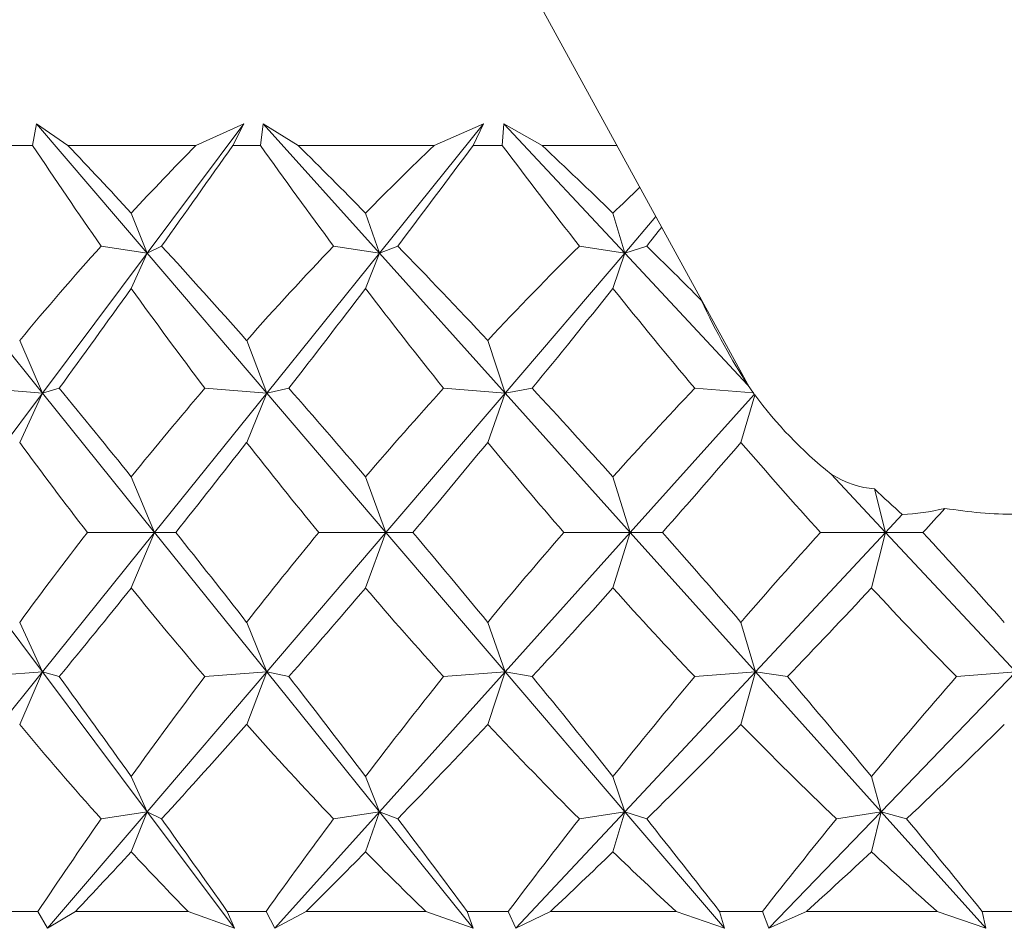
# Model space of a CAD drawing. Header units: inches. Extents: x -4.1 to 23, y -7 to 14.8.
# Tile 3 of 139: x -1.467 to -1.217, y 0.29 to 0.521. Entities that reach past the tile are written whole.
import ezdxf

# ---------------------------------------------------------------- set-up
doc = ezdxf.new("R2010")
doc.units = ezdxf.units.IN
doc.header["$MEASUREMENT"] = 0

msp = doc.modelspace()

# ---------------------------------------------------------------- linework, layer by layer
at = {"color": 7, "linetype": 'Continuous', "lineweight": 15}
for p, q in [((-1.44097, 0.7189), (-1.28164, 0.42771)), ((-1.46409, 0.48933), (-1.46307, 0.49484)), ((-1.45511, 0.48933), (-1.46307, 0.49484)), ((-1.43493, 0.46192), (-1.46307, 0.49484)), ((-1.43493, 0.46192), (-1.4103, 0.49484)), ((-1.42254, 0.48933), (-1.4103, 0.49484)), ((-1.41312, 0.48933), (-1.4103, 0.49484)), ((-1.4061, 0.48933), (-1.40538, 0.49484)), ((-1.39652, 0.48933), (-1.40538, 0.49484)), ((-1.37582, 0.46192), (-1.40538, 0.49484)), ((-1.37582, 0.46192), (-1.34933, 0.49484)), ((-1.36192, 0.48933), (-1.34933, 0.49484)), ((-1.35196, 0.48933), (-1.34933, 0.49484)), ((-1.34455, 0.48933), (-1.34413, 0.49484)), ((-1.33445, 0.48933), (-1.34413, 0.49484)), ((-1.3134, 0.46192), (-1.34413, 0.49484)), ((-1.46409, 0.48933), (-1.47066, 0.48933)), ((-1.42254, 0.48933), (-1.45511, 0.48933)), ((-1.4061, 0.48933), (-1.41312, 0.48933)), ((-1.36192, 0.48933), (-1.39652, 0.48933)), ((-1.34455, 0.48933), (-1.35196, 0.48933)), ((-1.31535, 0.48933), (-1.33445, 0.48933)), ((-1.43493, 0.46192), (-1.43898, 0.47212)), ((-1.37582, 0.46192), (-1.37936, 0.47212)), ((-1.3134, 0.46192), (-1.31639, 0.47212)), ((-1.3134, 0.46192), (-1.30544, 0.47122)), ((-1.43493, 0.46192), (-1.44662, 0.46374)), ((-1.43493, 0.46192), (-1.43126, 0.46374)), ((-1.37582, 0.46192), (-1.38749, 0.46374)), ((-1.37582, 0.46192), (-1.37117, 0.46374)), ((-1.3134, 0.46192), (-1.32494, 0.46374)), ((-1.3134, 0.46192), (-1.3078, 0.46374)), ((-1.46159, 0.4263), (-1.49026, 0.46192)), ((-1.46159, 0.4263), (-1.43493, 0.46192)), ((-1.43493, 0.46192), (-1.43898, 0.45295)), ((-1.40449, 0.4263), (-1.43493, 0.46192)), ((-1.40449, 0.4263), (-1.37582, 0.46192)), ((-1.37582, 0.46192), (-1.37936, 0.45295)), ((-1.34384, 0.4263), (-1.37582, 0.46192)), ((-1.34384, 0.4263), (-1.3134, 0.46192)), ((-1.3134, 0.46192), (-1.31639, 0.45295)), ((-1.28213, 0.42844), (-1.3134, 0.46192)), ((-1.46159, 0.4263), (-1.46738, 0.43972)), ((-1.40449, 0.4263), (-1.40961, 0.43972)), ((-1.34384, 0.4263), (-1.34826, 0.43972)), ((-1.48814, 0.39082), (-1.46159, 0.4263)), ((-1.46159, 0.4263), (-1.47732, 0.42753)), ((-1.46159, 0.4263), (-1.46738, 0.41371)), ((-1.46159, 0.4263), (-1.45731, 0.42753)), ((-1.43304, 0.39082), (-1.46159, 0.4263)), ((-1.43304, 0.39082), (-1.40449, 0.4263)), ((-1.40449, 0.4263), (-1.42025, 0.42753)), ((-1.40449, 0.4263), (-1.40961, 0.41371)), ((-1.40449, 0.4263), (-1.39887, 0.42753)), ((-1.37416, 0.39082), (-1.40449, 0.4263)), ((-1.37416, 0.39082), (-1.34384, 0.4263)), ((-1.34384, 0.4263), (-1.3595, 0.42753)), ((-1.34384, 0.4263), (-1.34826, 0.41371)), ((-1.34384, 0.4263), (-1.33692, 0.42753)), ((-1.31199, 0.39082), (-1.34384, 0.4263)), ((-1.28067, 0.42634), (-1.29557, 0.42753)), ((-1.31199, 0.39082), (-1.28043, 0.42597)), ((-1.28028, 0.42581), (-1.28382, 0.41371)), ((-1.43304, 0.39082), (-1.43898, 0.40496)), ((-1.37416, 0.39082), (-1.37936, 0.40496)), ((-1.31199, 0.39082), (-1.31639, 0.40496)), ((-1.24701, 0.39082), (-1.26087, 0.40566)), ((-1.24701, 0.39082), (-1.24982, 0.40193)), ((-1.24701, 0.39082), (-1.24276, 0.39537)), ((-1.46159, 0.35534), (-1.48814, 0.39082)), ((-1.46159, 0.35534), (-1.43304, 0.39082)), ((-1.43304, 0.39082), (-1.45014, 0.39082)), ((-1.43304, 0.39082), (-1.43898, 0.37668)), ((-1.43304, 0.39082), (-1.42766, 0.39082)), ((-1.40449, 0.35534), (-1.43304, 0.39082)), ((-1.40449, 0.35534), (-1.37416, 0.39082)), ((-1.37416, 0.39082), (-1.39123, 0.39082)), ((-1.37416, 0.39082), (-1.37936, 0.37668)), ((-1.37416, 0.39082), (-1.36735, 0.39082)), ((-1.34384, 0.35534), (-1.37416, 0.39082)), ((-1.34384, 0.35534), (-1.31199, 0.39082)), ((-1.31199, 0.39082), (-1.32888, 0.39082)), ((-1.31199, 0.39082), (-1.31639, 0.37668)), ((-1.31199, 0.39082), (-1.3038, 0.39082)), ((-1.28014, 0.35534), (-1.31199, 0.39082)), ((-1.28014, 0.35534), (-1.24701, 0.39082)), ((-1.24701, 0.39082), (-1.26359, 0.39082)), ((-1.24701, 0.39082), (-1.25059, 0.37668)), ((-1.24701, 0.39082), (-1.23751, 0.39082)), ((-1.21389, 0.35534), (-1.24701, 0.39082)), ((-1.46159, 0.35534), (-1.46738, 0.36793)), ((-1.40449, 0.35534), (-1.40961, 0.36793)), ((-1.34384, 0.35534), (-1.34826, 0.36793)), ((-1.28014, 0.35534), (-1.28382, 0.36793)), ((-1.49026, 0.31972), (-1.46159, 0.35534)), ((-1.46159, 0.35534), (-1.47732, 0.35412)), ((-1.46159, 0.35534), (-1.46738, 0.34193)), ((-1.46159, 0.35534), (-1.45731, 0.35412)), ((-1.43493, 0.31972), (-1.46159, 0.35534)), ((-1.43493, 0.31972), (-1.40449, 0.35534)), ((-1.40449, 0.35534), (-1.42025, 0.35412)), ((-1.40449, 0.35534), (-1.40961, 0.34193)), ((-1.40449, 0.35534), (-1.39887, 0.35412)), ((-1.37582, 0.31972), (-1.40449, 0.35534)), ((-1.37582, 0.31972), (-1.34384, 0.35534)), ((-1.34384, 0.35534), (-1.3595, 0.35412)), ((-1.34384, 0.35534), (-1.34826, 0.34193)), ((-1.34384, 0.35534), (-1.33692, 0.35412)), ((-1.3134, 0.31972), (-1.34384, 0.35534)), ((-1.3134, 0.31972), (-1.28014, 0.35534)), ((-1.28014, 0.35534), (-1.29557, 0.35412)), ((-1.28014, 0.35534), (-1.28382, 0.34193)), ((-1.28014, 0.35534), (-1.27198, 0.35412)), ((-1.24816, 0.31972), (-1.28014, 0.35534)), ((-1.24816, 0.31972), (-1.21389, 0.35534)), ((-1.21389, 0.35534), (-1.22897, 0.35412)), ((-1.43493, 0.31972), (-1.43898, 0.3287)), ((-1.37582, 0.31972), (-1.37936, 0.3287)), ((-1.3134, 0.31972), (-1.31639, 0.3287)), ((-1.24816, 0.31972), (-1.25059, 0.3287)), ((-1.4603, 0.29004), (-1.43493, 0.31972)), ((-1.43493, 0.31972), (-1.44662, 0.31791)), ((-1.43493, 0.31972), (-1.43898, 0.30952)), ((-1.43493, 0.31972), (-1.43126, 0.31791)), ((-1.41273, 0.29004), (-1.43493, 0.31972)), ((-1.40247, 0.29004), (-1.37582, 0.31972)), ((-1.37582, 0.31972), (-1.38749, 0.31791)), ((-1.37582, 0.31972), (-1.37936, 0.30952)), ((-1.37582, 0.31972), (-1.37117, 0.31791)), ((-1.35194, 0.29004), (-1.37582, 0.31972)), ((-1.3411, 0.29004), (-1.3134, 0.31972)), ((-1.3134, 0.31972), (-1.32494, 0.31791)), ((-1.3134, 0.31972), (-1.31639, 0.30952)), ((-1.3134, 0.31972), (-1.3078, 0.31791)), ((-1.28803, 0.29004), (-1.3134, 0.31972)), ((-1.27671, 0.29004), (-1.24816, 0.31972)), ((-1.24816, 0.31972), (-1.25949, 0.31791)), ((-1.24816, 0.31972), (-1.25059, 0.30952)), ((-1.24816, 0.31972), (-1.24166, 0.31791)), ((-1.22151, 0.29004), (-1.24816, 0.31972)), ((-1.46275, 0.29433), (-1.47199, 0.29433)), ((-1.46275, 0.29433), (-1.4603, 0.29004)), ((-1.4532, 0.29433), (-1.4603, 0.29004)), ((-1.42452, 0.29433), (-1.4532, 0.29433)), ((-1.42452, 0.29433), (-1.41273, 0.29004)), ((-1.41454, 0.29433), (-1.41273, 0.29004)), ((-1.40466, 0.29433), (-1.41454, 0.29433)), ((-1.40466, 0.29433), (-1.40247, 0.29004)), ((-1.39448, 0.29433), (-1.40247, 0.29004)), ((-1.36402, 0.29433), (-1.39448, 0.29433)), ((-1.36402, 0.29433), (-1.35194, 0.29004)), ((-1.35347, 0.29433), (-1.35194, 0.29004)), ((-1.34304, 0.29433), (-1.35347, 0.29433)), ((-1.34304, 0.29433), (-1.3411, 0.29004)), ((-1.33231, 0.29433), (-1.3411, 0.29004)), ((-1.30031, 0.29433), (-1.33231, 0.29433)), ((-1.30031, 0.29433), (-1.28803, 0.29004)), ((-1.28926, 0.29433), (-1.28803, 0.29004)), ((-1.27836, 0.29433), (-1.28926, 0.29433)), ((-1.27836, 0.29433), (-1.27671, 0.29004)), ((-1.26716, 0.29433), (-1.27671, 0.29004)), ((-1.23388, 0.29433), (-1.26716, 0.29433)), ((-1.23388, 0.29433), (-1.22151, 0.29004)), ((-1.22243, 0.29433), (-1.22151, 0.29004)), ((-1.21115, 0.29433), (-1.22243, 0.29433))]:
    msp.add_line(p, q, dxfattribs=at)
for centre, major_axis, ratio, start_param, end_param in [((-0.96405, 1.50805), (-0.08315, 1.38482), 0.574565, 2.36227, 2.389935), ((-0.96405, -0.72641), (-0.76148, 1.37901), 0.177848, 5.659573, 5.684875), ((-0.96405, -0.72641), (-0.13024, 1.38365), 0.570469, 0.446773, 0.472076), ((-0.96405, 1.50805), (0.78803, 1.38341), 0.09968, 3.915484, 3.943149), ((-0.96405, 1.50805), (-0.18646, 1.38166), 0.563067, 2.320911, 2.348576), ((-0.96405, -0.72641), (-0.74212, 1.37624), 0.217076, 5.64094, 5.666242), ((-0.96405, -0.72641), (-0.02413, 1.38557), 0.577117, 0.490366, 0.515668), ((-0.96405, 1.50805), (0.77671, 1.38145), 0.138714, 3.936598, 3.964263), ((-0.96405, 1.50805), (-0.28178, 1.37715), 0.543684, 2.285967, 2.313632), ((-0.96405, -0.72641), (-0.71836, 1.37335), 0.256359, 5.624166, 5.649468), ((-0.96405, -0.72641), (0.08315, 1.38482), 0.574565, 0.550674, 0.560206), ((-0.96405, 1.50805), (0.76148, 1.37901), 0.177848, 3.956657, 3.961931), ((-0.96405, -0.72641), (-0.13024, 1.38365), 0.570469, 0.484008, 0.516956), ((-0.96405, -0.72641), (-0.76148, 1.37901), 0.177848, 5.614693, 5.64764), ((-0.96405, -0.72641), (-0.02413, 1.38557), 0.577117, 0.527601, 0.560548), ((-0.96405, -0.72641), (-0.74212, 1.37624), 0.217076, 5.59606, 5.629007), ((-0.96405, -0.72641), (0.08315, 1.38482), 0.574565, 0.572138, 0.605085), ((-0.96405, -0.72641), (-0.71836, 1.37335), 0.256359, 5.593096, 5.612233), ((-0.96405, 1.50805), (0.78803, 1.38341), 0.09968, 3.874759, 3.903551), ((-0.96405, 1.50805), (-0.08315, 1.38482), 0.574565, 2.401867, 2.43066), ((-0.96405, 1.50805), (0.77671, 1.38145), 0.138714, 3.895874, 3.924666), ((-0.96405, 1.50805), (-0.18646, 1.38166), 0.563067, 2.360509, 2.389301), ((-0.96405, 1.50805), (0.76148, 1.37901), 0.177848, 3.915933, 3.944725), ((-0.96405, 1.50805), (-0.28178, 1.37715), 0.543684, 2.325564, 2.354356), ((-1.27117, 0.60336), (-0.02488, 0.20133), 0.301741, 2.399149, 2.585162), ((-0.96405, -0.72641), (-0.77671, 1.38145), 0.138714, 5.589872, 5.618664), ((-0.96405, -0.72641), (-0.02413, 1.38557), 0.577117, 0.576636, 0.605428), ((-0.96405, -0.72641), (-0.76148, 1.37901), 0.177848, 5.569813, 5.598605), ((-0.96405, -0.72641), (0.08315, 1.38482), 0.574565, 0.621173, 0.649965), ((-0.96405, -0.72641), (-0.74212, 1.37624), 0.217076, 5.55118, 5.579972), ((-0.96405, -0.72641), (0.18646, 1.38166), 0.563067, 0.662532, 0.691324), ((-1.19163, 0.45802), (0.10203, -0.02822), 0.750948, 3.865186, 3.892845), ((-1.21742, 0.50513), (-0.08473, 0.17507), 0.481321, 1.795654, 1.797959), ((-1.21513, 0.50096), (0.06329, 0.07688), 0.462591, 3.081843, 3.086637), ((-1.19163, 0.45802), (0.10203, -0.02822), 0.750948, 3.899944, 4.190541), ((-0.96405, 1.50805), (0.02413, 1.38557), 0.577117, 2.491285, 2.518702), ((-0.96405, 1.50805), (0.77671, 1.38145), 0.138714, 3.852369, 3.879786), ((-0.96405, 1.50805), (-0.08315, 1.38482), 0.574565, 2.446747, 2.474164), ((-0.96405, 1.50805), (0.76148, 1.37901), 0.177848, 3.872428, 3.899845), ((-0.96405, 1.50805), (-0.18646, 1.38166), 0.563067, 2.405389, 2.432806), ((-0.96405, 1.50805), (0.74212, 1.37624), 0.217076, 3.891061, 3.918478), ((-0.96405, 1.50805), (-0.28178, 1.37715), 0.543684, 2.370444, 2.397861), ((-1.27117, 0.60336), (-0.02488, 0.20133), 0.301741, 2.910517, 3.084075), ((-1.23986, 0.54615), (-0.0957, 0.1837), 0.453446, 2.208427, 2.264158), ((-1.20213, 0.4772), (0.06424, 0.07478), 0.519297, 3.596705, 3.760731), ((-0.96405, 1.50805), (0.71836, 1.37335), 0.256359, 3.907835, 3.915267), ((-0.96405, -0.72641), (-0.02413, 1.38557), 0.577117, 0.622891, 0.650308), ((-0.96405, -0.72641), (-0.77671, 1.38145), 0.138714, 5.544992, 5.572409), ((-0.96405, -0.72641), (0.08315, 1.38482), 0.574565, 0.667428, 0.694845), ((-0.96405, -0.72641), (-0.76148, 1.37901), 0.177848, 5.524933, 5.55235), ((-0.96405, -0.72641), (0.18646, 1.38166), 0.563067, 0.708787, 0.736204), ((-0.96405, -0.72641), (-0.74212, 1.37624), 0.217076, 5.5063, 5.533717), ((-0.96405, -0.72641), (0.28178, 1.37715), 0.543684, 0.743732, 0.771149), ((-0.96405, -0.72641), (-0.71836, 1.37335), 0.256359, 5.489526, 5.516943), ((-0.96405, 1.50805), (0.77671, 1.38145), 0.138714, 3.806114, 3.834906), ((-0.96405, 1.50805), (0.02413, 1.38557), 0.577117, 2.536165, 2.564957), ((-0.96405, 1.50805), (0.76148, 1.37901), 0.177848, 3.826173, 3.854965), ((-0.96405, 1.50805), (-0.08315, 1.38482), 0.574565, 2.491627, 2.520419), ((-0.96405, 1.50805), (0.74212, 1.37624), 0.217076, 3.844806, 3.873598), ((-0.96405, 1.50805), (-0.18646, 1.38166), 0.563067, 2.450269, 2.479061), ((-0.96405, 1.50805), (0.71836, 1.37335), 0.256359, 3.86158, 3.890372), ((-0.96405, 1.50805), (-0.28178, 1.37715), 0.543684, 2.415324, 2.444116), ((-0.96405, -0.72641), (-0.78803, 1.38341), 0.09968, 5.521227, 5.550019), ((-0.96405, -0.72641), (0.08315, 1.38482), 0.574565, 0.710933, 0.739725), ((-0.96405, -0.72641), (-0.77671, 1.38145), 0.138714, 5.500112, 5.528904), ((-0.96405, -0.72641), (0.18646, 1.38166), 0.563067, 0.752291, 0.781084), ((-0.96405, -0.72641), (-0.76148, 1.37901), 0.177848, 5.480053, 5.508845), ((-0.96405, -0.72641), (0.28178, 1.37715), 0.543684, 0.787236, 0.816028), ((-0.96405, -0.72641), (-0.74212, 1.37624), 0.217076, 5.46142, 5.490212), ((-0.96405, -0.72641), (0.36695, 1.37255), 0.517929, 0.814039, 0.842831), ((-0.96405, 1.50805), (0.13024, 1.38365), 0.570469, 2.624637, 2.657584), ((-0.96405, 1.50805), (0.76148, 1.37901), 0.177848, 3.777138, 3.810085), ((-0.96405, 1.50805), (0.02413, 1.38557), 0.577117, 2.581044, 2.613992), ((-0.96405, 1.50805), (0.74212, 1.37624), 0.217076, 3.795771, 3.828718), ((-0.96405, 1.50805), (-0.08315, 1.38482), 0.574565, 2.536507, 2.569455), ((-0.96405, 1.50805), (0.71836, 1.37335), 0.256359, 3.812545, 3.845492), ((-0.96405, 1.50805), (-0.18646, 1.38166), 0.563067, 2.495149, 2.528096), ((-0.96405, 1.50805), (0.68982, 1.37055), 0.295613, 3.826948, 3.859895), ((-0.96405, -0.72641), (0.08315, 1.38482), 0.574565, 0.751658, 0.777174), ((-0.96405, -0.72641), (-0.78803, 1.38341), 0.09968, 5.483778, 5.509294), ((-0.96405, -0.72641), (0.18646, 1.38166), 0.563067, 0.793016, 0.818532), ((-0.96405, -0.72641), (-0.77671, 1.38145), 0.138714, 5.462663, 5.48818), ((-0.96405, -0.72641), (0.28178, 1.37715), 0.543684, 0.827961, 0.853477), ((-0.96405, -0.72641), (-0.76148, 1.37901), 0.177848, 5.442604, 5.468121), ((-0.96405, -0.72641), (0.36695, 1.37255), 0.517929, 0.854764, 0.88028), ((-0.96405, -0.72641), (-0.74212, 1.37624), 0.217076, 5.423971, 5.449488), ((-0.96405, 1.50805), (0.76148, 1.37901), 0.177848, 3.742927, 3.765205), ((-0.96405, 1.50805), (0.13024, 1.38365), 0.570469, 2.669517, 2.691795), ((-0.96405, 1.50805), (0.74212, 1.37624), 0.217076, 3.76156, 3.783838), ((-0.96405, 1.50805), (0.02413, 1.38557), 0.577117, 2.625924, 2.648203), ((-0.96405, 1.50805), (0.71836, 1.37335), 0.256359, 3.778334, 3.800612), ((-0.96405, 1.50805), (-0.08315, 1.38482), 0.574565, 2.581387, 2.603666), ((-0.96405, 1.50805), (0.68982, 1.37055), 0.295613, 3.792737, 3.815015), ((-0.96405, 1.50805), (-0.18646, 1.38166), 0.563067, 2.540029, 2.562307)]:
    msp.add_ellipse(centre, major_axis=major_axis, ratio=ratio, start_param=start_param, end_param=end_param, dxfattribs=at)
msp.add_open_spline([(-1.20158, 0.39694), (-1.20563, 0.39631), (-1.21576, 0.39472), (-1.22585, 0.39611), (-1.23191, 0.39694)], degree=3, knots=[0, 0, 0, 0, 0.399659, 1, 1, 1, 1], dxfattribs=at)

doc.saveas('drawing.dxf')
